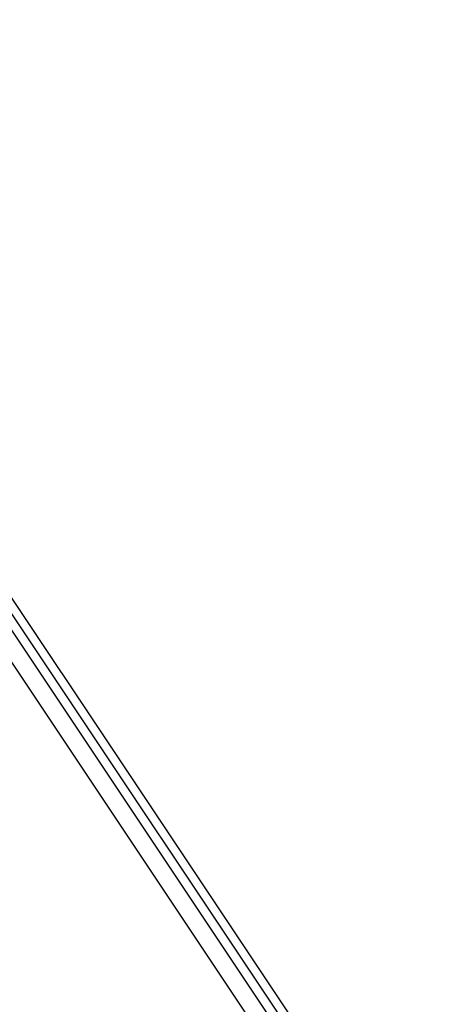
# Model space of a CAD drawing. Header units: metres. Extents: x 3458045 to 3462392, y 5482308 to 5484762.
# Tile 161 of 256: x 3459771 to 3459784, y 5483640 to 5483667. Entities that reach past the tile are written whole.
import ezdxf

# ---------------------------------------------------------------- set-up
doc = ezdxf.new("R2010")
doc.units = ezdxf.units.M
doc.linetypes.add('AUSGEZOGEN', pattern=[2, 1, 1])
doc.linetypes.add('VERDECKT2', pattern=[4.7625, 3.175, -1.5875])
for name, color, linetype in [('SP_ACHSE_8901', 7, 'CONTINUOUS'), ('SP_ACHSE_8911', 7, 'CONTINUOUS'), ('SP_AXIS', 7, 'CONTINUOUS'), ('SP_BAUGRUBE-VERBAU', 210, 'AUSGEZOGEN'), ('SP_SOLID_Trogsohle_L7+8', 253, 'CONTINUOUS'), ('SP_TrogTunnel-Bautoleranz', 160, 'VERDECKT2'), ('SP_Trogwand_L7+8', 2, 'CONTINUOUS'), ('SP_Tunnelwand_L7+8', 2, 'VERDECKT2'), ('SP_Vb_Planung', 10, 'CONTINUOUS'), ('SP_VERM', 1, 'CONTINUOUS'), ('T__AXIS', 3, 'CONTINUOUS')]:
    doc.layers.add(name, color=color, linetype=linetype)
doc.layers.add('SP_HILF', color=6, linetype='CONTINUOUS', plot=False)
doc.linetypes.add('EISENBAHN', pattern='A,0.15,[130,ltypeshp.shx,S=0.25,R=0,X=0,Y=0],0.15', length=0.3)
doc.linetypes.add('ZICKZACK', pattern='A,0.00254,-5.08,[131,ltypeshp.shx,S=5.08,R=0,X=-5.08,Y=0],-10.16,[131,ltypeshp.shx,S=5.08,R=180,X=5.08,Y=0],-5.08', length=20.32254)

msp = doc.modelspace()

# ---------------------------------------------------------------- hatches: boundary and pattern name
at = {"layer": 'SP_SOLID_Trogsohle_L7+8'}
h = msp.add_hatch(color=256, dxfattribs=at)
h.dxf.hatch_style = 1
edge = h.paths.add_edge_path()
edge.add_line((3459702.4491, 5483672.5808), (3459694.7598, 5483665.8028))
edge.add_arc((3459249.8293, 5483273.6017), 593.1145, 29.9488058, 41.395802, ccw=False)
edge.add_line((3459763.7463, 5483569.6999), (3459768.6709, 5483560.5694))
edge.add_line((3459768.6709, 5483560.5694), (3459778.0346, 5483565.7481))
edge.add_line((3459778.0346, 5483565.7481), (3459772.6293, 5483574.8142))
edge.add_arc((3459249.8466, 5483273.6149), 603.343, 29.9482368, 41.3959476)

# ---------------------------------------------------------------- linework, layer by layer
at = {"layer": 'SP_ACHSE_8901'}
msp.add_lwpolyline([(3459478.4179, 5483881.5975), (3459663.5917, 5483703.287, -0.0763528), (3459773.4733, 5483559.3038, -0.0026415)], format="xyb", dxfattribs=at)
at = {"layer": 'SP_ACHSE_8911'}
msp.add_lwpolyline([(3459777.2173, 5483559.7474, 0.0769413), (3459666.0197, 5483705.8087), (3459480.8452, 5483884.1198, 0.0146052)], format="xyb", dxfattribs=at)
at = {"layer": 'SP_AXIS'}
for points in [[(3459777.2173, 5483559.7474, 0.0769413), (3459666.0197, 5483705.8087), (3459480.8452, 5483884.1198, 0.0146052)], [(3459478.4179, 5483881.5975), (3459663.5917, 5483703.287, -0.0763528), (3459773.4733, 5483559.3038, -0.0026415)]]:
    msp.add_lwpolyline(points, format="xyb", dxfattribs=at)
at = {"layer": 'SP_BAUGRUBE-VERBAU', "linetype": 'ZICKZACK', "ltscale": 0.2, "flags": 128}
msp.add_lwpolyline([(3459857.1558, 5483473.3358), (3459854.8203, 5483476.1552), (3459854.3599, 5483476.7169), (3459853.9102, 5483477.2779), (3459853.4666, 5483477.8436), (3459853.029, 5483478.414), (3459852.5975, 5483478.989), (3459852.1722, 5483479.5686), (3459851.7531, 5483480.1528), (3459851.3403, 5483480.7414), (3459850.9338, 5483481.3344), (3459850.5336, 5483481.9316), (3459850.1399, 5483482.5332), (3459849.7526, 5483483.1389), (3459849.3719, 5483483.7487), (3459848.9976, 5483484.3625), (3459848.63, 5483484.9803), (3459848.2689, 5483485.602), (3459847.9146, 5483486.2276), (3459847.5669, 5483486.8569), (3459847.226, 5483487.4898), (3459846.8919, 5483488.1264), (3459846.5646, 5483488.7665), (3459846.2442, 5483489.4101), (3459845.9306, 5483490.057), (3459845.624, 5483490.7073), (3459845.3244, 5483491.3608), (3459845.0317, 5483492.0175), (3459844.7462, 5483492.6772), (3459844.4676, 5483493.34), (3459844.1962, 5483494.0057), (3459843.9319, 5483494.6743), (3459843.6748, 5483495.3457), (3459843.4248, 5483496.0198), (3459843.1821, 5483496.6965), (3459842.9467, 5483497.3758), (3459842.7185, 5483498.0575), (3459842.4976, 5483498.7417), (3459842.284, 5483499.4282), (3459842.0778, 5483500.1169), (3459841.8789, 5483500.8078), (3459841.6875, 5483501.5007), (3459841.5035, 5483502.1957), (3459841.3269, 5483502.8926), (3459841.1578, 5483503.5914), (3459840.9961, 5483504.2919), (3459840.842, 5483504.9941), (3459840.6953, 5483505.6979), (3459840.5562, 5483506.4033), (3459840.4247, 5483507.1101), (3459840.3007, 5483507.8182), (3459840.1843, 5483508.5277), (3459840.0755, 5483509.2383), (3459839.9743, 5483509.9501), (3459839.8806, 5483510.6629), (3459839.7947, 5483511.3766), (3459839.7163, 5483512.0913), (3459839.6456, 5483512.8067), (3459839.5826, 5483513.5229), (3459839.5272, 5483514.2397), (3459839.4795, 5483514.957), (3459839.4394, 5483515.6748), (3459839.4071, 5483516.393), (3459839.3824, 5483517.1115), (3459839.3654, 5483517.8303), (3459839.356, 5483518.5491), (3459839.3544, 5483519.2681), (3459839.3604, 5483519.987), (3459839.3742, 5483520.7058), (3459839.3956, 5483521.4244), (3459839.4247, 5483522.1427), (3459839.4614, 5483522.8607), (3459839.5059, 5483523.5783), (3459839.558, 5483524.2953), (3459839.6178, 5483525.0117), (3459839.6852, 5483525.7275), (3459839.7603, 5483526.4425), (3459839.843, 5483527.1567), (3459839.9334, 5483527.8699), (3459840.0314, 5483528.5823), (3459840.1364, 5483529.2907), (3459840.2163, 5483529.8381), (3459840.2901, 5483530.404), (3459840.3554, 5483530.971), (3459840.4121, 5483531.5389), (3459840.4602, 5483532.1076), (3459840.4997, 5483532.6769), (3459840.5306, 5483533.2468), (3459840.5529, 5483533.8171), (3459840.5665, 5483534.3877), (3459840.5716, 5483534.9584), (3459840.568, 5483535.5291), (3459840.5557, 5483536.0997), (3459840.5349, 5483536.67), (3459840.5054, 5483537.24), (3459840.4673, 5483537.8094), (3459840.4206, 5483538.3782), (3459840.3653, 5483538.9463), (3459840.3015, 5483539.5134), (3459840.229, 5483540.0795), (3459840.148, 5483540.6445), (3459840.0585, 5483541.2081), (3459839.9605, 5483541.7704), (3459839.854, 5483542.331), (3459839.739, 5483542.8901), (3459839.6156, 5483543.4473), (3459839.4837, 5483544.0026), (3459839.3435, 5483544.5558), (3459839.195, 5483545.1068), (3459839.0381, 5483545.6556), (3459838.8729, 5483546.2019), (3459838.6996, 5483546.7456), (3459838.518, 5483547.2867), (3459838.3282, 5483547.825), (3459838.1304, 5483548.3603), (3459837.9244, 5483548.8926), (3459837.7105, 5483549.4217), (3459837.4885, 5483549.9475), (3459837.2587, 5483550.4698), (3459837.0209, 5483550.9887), (3459836.7754, 5483551.5039), (3459836.5221, 5483552.0153), (3459836.2611, 5483552.5229), (3459835.9924, 5483553.0264), (3459835.7162, 5483553.5258), (3459835.4324, 5483554.021), (3459835.1412, 5483554.5119), (3459834.8426, 5483554.9982), (3459834.5368, 5483555.4799), (3459834.2336, 5483555.9419), (3459763.5882, 5483661.8723)], dxfattribs=at)
at = {"layer": 'SP_BAUGRUBE-VERBAU'}
for points in [[(3459834.4422, 5483556.0799), (3459763.8067, 5483661.9952)], [(3459834.0251, 5483555.804), (3459763.3696, 5483661.7494)], [(3459833.6081, 5483555.5281), (3459762.9536, 5483661.472)]]:
    msp.add_lwpolyline(points, dxfattribs=at)
at = {"layer": 'SP_HILF'}
msp.add_lwpolyline([(3459702.4491, 5483672.5808), (3459694.7598, 5483665.8028, -0.0499885), (3459763.7463, 5483569.6999), (3459768.6709, 5483560.5694), (3459778.0346, 5483565.7481), (3459772.6293, 5483574.8142, 0.0499916)], format="xyb", close=True, dxfattribs=at)
at = {"layer": 'SP_TrogTunnel-Bautoleranz'}
msp.add_lwpolyline([(3459771.9993, 5483573.9041, 0.0501887), (3459701.6989, 5483671.9195)], format="xyb", dxfattribs=at)
at = {"layer": 'SP_Trogwand_L7+8', "color": 1, "linetype": 'VERDECKT2'}
msp.add_lwpolyline([(3459772.8879, 5483574.4151, 0.0501887), (3459702.4678, 5483672.5973)], format="xyb", dxfattribs=at)
at = {"layer": 'SP_Trogwand_L7+8'}
for points in [[(3459772.4544, 5483574.1658, 0.0501887), (3459702.0927, 5483672.2667)], [(3459772.021, 5483573.9166, 0.0501887), (3459701.7177, 5483671.936)]]:
    msp.add_lwpolyline(points, format="xyb", dxfattribs=at)
at = {"layer": 'SP_Trogwand_L7+8', "color": 251}
for points in [[(3459772.1294, 5483573.9789, 0.0501887), (3459701.8114, 5483672.0187)], [(3459772.2377, 5483574.0412, 0.0501887), (3459701.9052, 5483672.1014)], [(3459772.3461, 5483574.1035, 0.0501887), (3459701.999, 5483672.184)]]:
    msp.add_lwpolyline(points, format="xyb", dxfattribs=at)
at = {"layer": 'SP_Tunnelwand_L7+8'}
msp.add_lwpolyline([(3459773.8543, 5483437.9507, -0.0048267), (3459774.0272, 5483438.9405, -0.0102194), (3459774.5464, 5483441.4524, -0.0072994), (3459775.1587, 5483443.9673, -0.0043796), (3459775.8353, 5483446.4883, -0.0014599), (3459776.5472, 5483449.0221), (3459786.6178, 5483484.6011, 0.0010135), (3459787.6513, 5483488.2711, 0.0030406), (3459788.6592, 5483491.9652, 0.0050678), (3459789.6109, 5483495.6897, 0.0070949), (3459790.475, 5483499.4509, 0.0091222), (3459791.2196, 5483503.2528, 0.0111495), (3459791.8118, 5483507.0966, 0.0096243), (3459792.134, 5483509.9866, 0.0966281), (3459789.3676, 5483537.2118, 0.005752), (3459788.8587, 5483538.8251, 0.0123927), (3459787.5017, 5483542.6324, 0.0104385), (3459785.9782, 5483546.3594, 0.0084844), (3459784.3208, 5483550.013, 0.0065303), (3459782.5607, 5483553.6022, 0.0045764), (3459780.7281, 5483557.1386, 0.0026224), (3459778.8515, 5483560.6355, 0.0769413), (3459667.3099, 5483707.1486), (3459482.1353, 5483885.4597, 0.0146052)], format="xyb", dxfattribs=at)
at = {"layer": 'SP_Vb_Planung', "linetype": 'AUSGEZOGEN', "lineweight": 13, "ltscale": 13}
for points in [[(3459777.6566, 5483559.9861, 0.0769413), (3459666.3666, 5483706.1689), (3459481.192, 5483884.48, 0.0146052)], [(3459776.7779, 5483559.5086, 0.0769413), (3459665.6729, 5483705.4486), (3459480.4984, 5483883.7597, 0.0146052)], [(3459478.7647, 5483881.9576), (3459663.9385, 5483703.6472, -0.0763528), (3459773.9123, 5483559.5433, -0.0026415)], [(3459478.0711, 5483881.2373), (3459663.2449, 5483702.9268, -0.0763528), (3459773.0344, 5483559.0643, -0.0026415)]]:
    msp.add_lwpolyline(points, format="xyb", dxfattribs=at)
at = {"layer": 'SP_Vb_Planung', "linetype": 'EISENBAHN', "lineweight": 13, "ltscale": 13}
for points in [[(3459777.2173, 5483559.7474, 0.0769413), (3459666.0197, 5483705.8087), (3459480.8452, 5483884.1198, 0.0146052)], [(3459478.4179, 5483881.5975), (3459663.5917, 5483703.287, -0.0763528), (3459773.4733, 5483559.3038, -0.0026415)]]:
    msp.add_lwpolyline(points, format="xyb", dxfattribs=at)
at = {"layer": 'SP_VERM', "color": 3, "linetype": 'AUSGEZOGEN', "lineweight": 0}
msp.add_lwpolyline([(3459793.7425, 5483574.5812, 0.0546526), (3459715.6153, 5483685.2737, 0.0546526)], format="xyb", dxfattribs=at)
at = {"layer": 'T__AXIS'}
msp.add_lwpolyline([(3459775.7464, 5483558.7883, 0.0770008), (3459664.8059, 5483704.5483), (3459479.6324, 5483882.859, 0.0145947)], format="xyb", dxfattribs=at)

doc.saveas('drawing.dxf')
